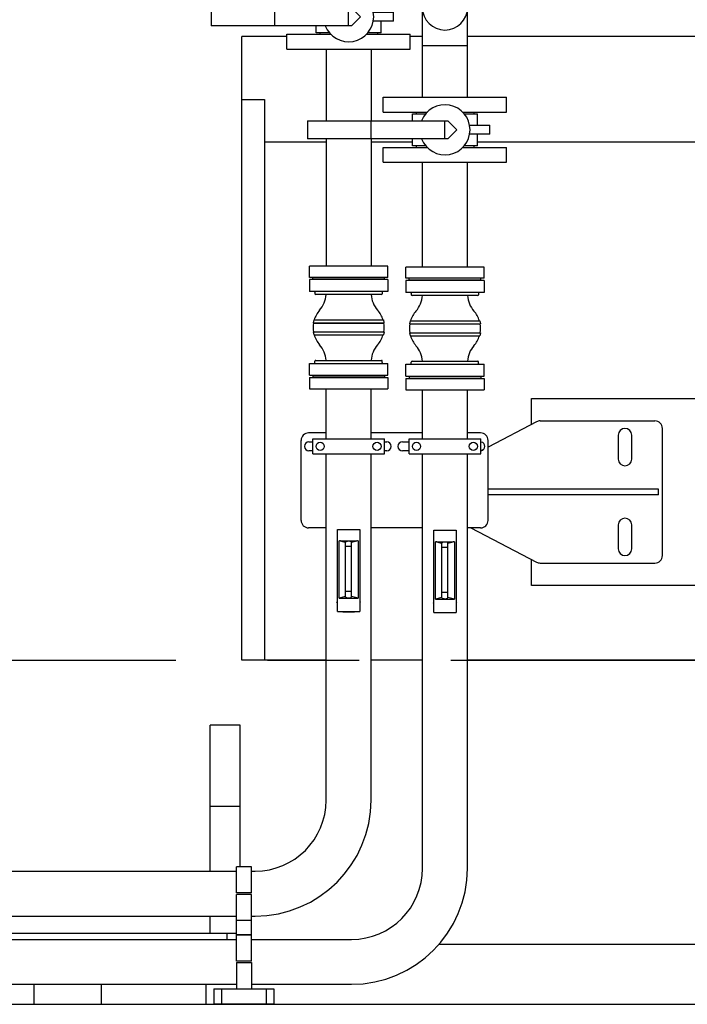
# Model space of a CAD drawing. Header units: millimetres. Extents: x 0 to 1189, y 0 to 841.
# Tile 128 of 175: x 617 to 652, y 672 to 724. Entities that reach past the tile are written whole.
import ezdxf

# ---------------------------------------------------------------- set-up
doc = ezdxf.new("R2010")
doc.units = ezdxf.units.MM
doc.header["$LTSCALE"] = 65.395
doc.linetypes.add('CENTER', pattern=[0.6, 0.375, -0.075, 0.075, -0.075])
for name, color, linetype in [('25007_153200_271333_ABL21', 7, 'CONTINUOUS'), ('25007_153200_65_ABL364', 7, 'CONTINUOUS'), ('25007_153200_65_T1_PBL389', 7, 'CONTINUOUS'), ('25007_153200_67_ABL366', 7, 'CONTINUOUS'), ('25007_153200_67_T1_PBL388', 7, 'CONTINUOUS'), ('25007_153202_22_ABL285', 7, 'CONTINUOUS'), ('25007_153202_22_T1_PBL297', 7, 'CONTINUOUS'), ('25007_153202_23_ABL311', 7, 'CONTINUOUS'), ('25007_153202_23_T1_PBL319', 7, 'CONTINUOUS'), ('25007_153202_25_ABL372', 7, 'CONTINUOUS'), ('25007_153202_25_T1_PBL390', 7, 'CONTINUOUS'), ('25007_153202_25_T4_PBL391', 7, 'CONTINUOUS'), ('25007_153700_33_ABL343', 7, 'CONTINUOUS'), ('25007_153700_33_T1_PBL344', 7, 'CONTINUOUS'), ('25007_153700_33_T2_PBL345', 7, 'CONTINUOUS'), ('25007_153700_33_T3_PBL346', 7, 'CONTINUOUS'), ('25007_153701_26_PBL305', 7, 'CONTINUOUS'), ('25007_153701_38_PBL274', 7, 'CONTINUOUS'), ('25067_000000_IMO-2_SKL_PBL234', 7, 'CONTINUOUS'), ('6M25C_GENSET_GENERATOR_ABL277', 7, 'CONTINUOUS'), ('6M25C_GENSET_GENERATOR_T1_PBL278', 7, 'CONTINUOUS'), ('6M25C_GENSET_KPL_GRUNDRAHMEN_ABL95', 7, 'CONTINUOUS'), ('6M25C_GENSET_KPL_GRUNDRAHMEN_T1_PBL96', 7, 'CONTINUOUS'), ('ARI_ZESA_DN50_PN16_EPDM_ABL369', 7, 'CONTINUOUS'), ('ARI_ZESA_DN50_PN16_EPDM_ABL376', 7, 'CONTINUOUS'), ('ARI_ZESA_DN50_PN16_T1_EPDM_PBL370', 7, 'CONTINUOUS'), ('ARI_ZESA_DN50_PN16_T1_EPDM_PBL377', 7, 'CONTINUOUS'), ('ARI_ZESA_DN50_PN16_T2_EPDM_PBL371', 7, 'CONTINUOUS'), ('ARI_ZESA_DN50_PN16_T2_EPDM_PBL378', 7, 'CONTINUOUS'), ('BOGEN-S-2D-90-60_3X2_9_PBL375', 7, 'CONTINUOUS'), ('BOGEN-S-2D-90-60_3X2_9_PBL381', 7, 'CONTINUOUS'), ('BOGEN-S-2D-90-60_3X2_9_PBL382', 7, 'CONTINUOUS'), ('DIN16182-BG100X63_PBL271', 7, 'CONTINUOUS'), ('DIN16182-BG100X63_PBL272', 7, 'CONTINUOUS'), ('EN1092-1-01A-DN50-PN16-61_5_PBL2359', 7, 'CONTINUOUS'), ('EN1092-1-01A-DN50-PN16-61_5_PBL368', 7, 'CONTINUOUS'), ('EN1092-1-01A-DN50-PN16-61_5_PBL373', 7, 'CONTINUOUS'), ('EN1092-1-01A-DN50-PN16-61_5_PBL374', 7, 'CONTINUOUS'), ('HKS_KOMP_DN50_PN16_ABL331', 7, 'CONTINUOUS'), ('HKS_KOMP_DN50_PN16_ABL333', 7, 'CONTINUOUS'), ('HKS_KOMP_DN50_PN16_P01_PBL355', 7, 'CONTINUOUS'), ('HKS_KOMP_DN50_PN16_P01_PBL357', 7, 'CONTINUOUS'), ('HKS_KOMP_DN50_PN16_P01_PBL359', 7, 'CONTINUOUS'), ('HKS_KOMP_DN50_PN16_P01_PBL360', 7, 'CONTINUOUS'), ('HKS_KOMP_DN50_PN16_P02_PBL332', 7, 'CONTINUOUS'), ('HKS_KOMP_DN50_PN16_P02_PBL334', 7, 'CONTINUOUS'), ('HKS_KOMP_DN50_PN16_P04_PBL354', 7, 'CONTINUOUS'), ('HKS_KOMP_DN50_PN16_P04_PBL356', 7, 'CONTINUOUS'), ('HKS_KOMP_DN50_PN16_P04_PBL362', 7, 'CONTINUOUS'), ('HKS_KOMP_DN50_PN16_P04_PBL363', 7, 'CONTINUOUS'), ('N4011-C1-105X61_PBL352', 7, 'CONTINUOUS'), ('N4011-C1-105X61_PBL353', 7, 'CONTINUOUS'), ('N4011-C1-105X61_PBL365', 7, 'CONTINUOUS'), ('N4011-C1-105X61_PBL367', 7, 'CONTINUOUS'), ('N4011-C1-90X61_PBL286', 7, 'CONTINUOUS'), ('N4011-C1-90X61_PBL312', 7, 'CONTINUOUS'), ('new_view_1_VBL0', 7, 'CONTINUOUS'), ('RKD3000-60_PBL299', 7, 'CONTINUOUS'), ('RKD3000-60_PBL300', 7, 'CONTINUOUS'), ('RKD3000-60_PBL313', 7, 'CONTINUOUS'), ('RKD3000-60_PBL320', 7, 'CONTINUOUS'), ('RKD3000-60_PBL350', 7, 'CONTINUOUS'), ('RKD3000-60_PBL351', 7, 'CONTINUOUS')]:
    doc.layers.add(name, color=color, linetype=linetype)

# ---------------------------------------------------------------- blocks, each defined once
blk = doc.blocks.new('DIN16182-BG100X63_PBL271', base_point=(639.273, 694.742))
at = {"layer": 'DIN16182-BG100X63_PBL271', "color": 7, "linetype": 'Continuous'}
for p, q in [((638.673, 696.952), (639.873, 696.952)), ((638.673, 692.552), (638.673, 696.952)), ((639.873, 696.952), (639.873, 692.552)), ((639.113, 696.252), (638.76, 696.332)), ((638.76, 693.277), (638.76, 696.332)), ((638.833, 696.336), (639.713, 696.336)), ((639.113, 693.336), (639.113, 696.272)), ((639.787, 696.332), (639.433, 696.252)), ((639.433, 693.336), (639.433, 696.272)), ((639.787, 696.332), (639.787, 693.277)), ((638.65, 693.072), (638.673, 693.113)), ((638.673, 693.031), (638.65, 693.072)), ((639.113, 693.356), (638.76, 693.277)), ((638.833, 693.272), (639.713, 693.272)), ((639.787, 693.277), (639.433, 693.356)), ((639.873, 693.113), (639.897, 693.072)), ((639.897, 693.072), (639.873, 693.031)), ((638.673, 692.552), (639.873, 692.552)), ((638.961, 692.532), (638.95, 692.552)), ((639.585, 692.532), (638.961, 692.532)), ((639.596, 692.552), (639.585, 692.532))]:
    blk.add_line(p, q, dxfattribs=at)
at = {"layer": 'DIN16182-BG100X63_PBL271', "color": 2, "linetype": 'Continuous'}
for p, q in [((639.433, 696.032), (639.113, 696.032)), ((639.433, 693.632), (639.113, 693.632))]:
    blk.add_line(p, q, dxfattribs=at)
at = {"layer": 'DIN16182-BG100X63_PBL271', "color": 7, "linetype": 'Continuous'}
for centre, start_param, end_param in [((638.833, 696.294), 1.570796, 2.048639), ((639.273, 696.272), 0, 3.141593), ((639.713, 696.294), 1.092954, 1.570796), ((638.833, 693.315), -2.048639, -1.570796), ((639.273, 693.336), 3.141593, 6.283185), ((639.713, 693.315), -1.570796, -1.092954)]:
    blk.add_ellipse(centre, major_axis=(0.16, 0), ratio=0.267949, start_param=start_param, end_param=end_param, dxfattribs=at)
blk = doc.blocks.new('DIN16182-BG100X63_PBL272', base_point=(634.12, 694.79))
at = {"layer": 'DIN16182-BG100X63_PBL272', "color": 7, "linetype": 'Continuous'}
for p, q in [((633.52, 697), (634.72, 697)), ((633.52, 692.6), (633.52, 697)), ((634.72, 697), (634.72, 692.6)), ((633.96, 696.3), (633.606, 696.38)), ((633.606, 693.325), (633.606, 696.38)), ((633.68, 696.384), (634.56, 696.384)), ((633.96, 693.384), (633.96, 696.32)), ((634.634, 696.38), (634.28, 696.3)), ((634.28, 693.384), (634.28, 696.32)), ((634.634, 696.38), (634.634, 693.325)), ((633.496, 693.12), (633.52, 693.161)), ((633.52, 693.079), (633.496, 693.12)), ((633.96, 693.404), (633.606, 693.325)), ((633.68, 693.32), (634.56, 693.32)), ((634.634, 693.325), (634.28, 693.404)), ((634.72, 693.161), (634.744, 693.12)), ((634.744, 693.12), (634.72, 693.079)), ((633.52, 692.6), (634.72, 692.6)), ((633.808, 692.58), (633.797, 692.6)), ((634.432, 692.58), (633.808, 692.58)), ((634.443, 692.6), (634.432, 692.58))]:
    blk.add_line(p, q, dxfattribs=at)
at = {"layer": 'DIN16182-BG100X63_PBL272', "color": 2, "linetype": 'Continuous'}
for p, q in [((634.28, 696.08), (633.96, 696.08)), ((634.28, 693.68), (633.96, 693.68))]:
    blk.add_line(p, q, dxfattribs=at)
at = {"layer": 'DIN16182-BG100X63_PBL272', "color": 7, "linetype": 'Continuous'}
for centre, start_param, end_param in [((633.68, 696.341), 1.570796, 2.048639), ((634.12, 696.32), 0, 3.141593), ((634.56, 696.341), 1.092954, 1.570796), ((633.68, 693.363), -2.048639, -1.570796), ((634.12, 693.384), 3.141593, 6.283185), ((634.56, 693.363), -1.570796, -1.092954)]:
    blk.add_ellipse(centre, major_axis=(0.16, 0), ratio=0.267949, start_param=start_param, end_param=end_param, dxfattribs=at)
blk = doc.blocks.new('25007_153701_38_PBL274', base_point=(628.519, 672.032))
at = {"layer": '25007_153701_38_PBL274', "color": 7, "linetype": 'Continuous'}
for p, q in [((626.919, 672.432), (630.119, 672.432)), ((626.919, 672.432), (626.919, 671.632)), ((627.319, 672.432), (627.319, 671.632)), ((629.719, 672.432), (629.719, 671.632)), ((630.119, 672.432), (630.119, 671.632)), ((626.919, 671.632), (630.119, 671.632))]:
    blk.add_line(p, q, dxfattribs=at)
blk = doc.blocks.new('N4011-C1-90X61_PBL286', base_point=(604.013, 673.872))
at = {"layer": 'N4011-C1-90X61_PBL286', "color": 7, "linetype": 'Continuous'}
for p, q in [((603.713, 675.672), (604.313, 675.672)), ((603.713, 672.072), (603.713, 675.672)), ((604.313, 672.072), (604.313, 675.672)), ((603.713, 672.072), (604.313, 672.072))]:
    blk.add_line(p, q, dxfattribs=at)
blk = doc.blocks.new('25007_153202_22_T1_PBL297', base_point=(622.393, 688.572))
at = {"layer": '25007_153202_22_T1_PBL297', "color": 7, "linetype": 'Continuous'}
for p, q in [((638.073, 701.84), (638.073, 704.472)), ((640.473, 701.84), (640.473, 704.472)), ((638.073, 678.872), (638.073, 701.04)), ((640.473, 678.872), (640.473, 701.04)), ((604.313, 675.072), (628.119, 675.072)), ((628.919, 675.072), (634.273, 675.072)), ((604.313, 672.672), (628.119, 672.672)), ((628.919, 672.672), (634.273, 672.672))]:
    blk.add_line(p, q, dxfattribs=at)
for radius in [6.2, 3.8]:
    blk.add_arc((634.273, 678.872), radius, 270, 360, dxfattribs=at)
blk = doc.blocks.new('N4011-C1-105X61_PBL352', base_point=(639.273, 704.772))
at = {"layer": 'N4011-C1-105X61_PBL352', "color": 7, "linetype": 'Continuous'}
for p, q in [((637.173, 705.072), (641.373, 705.072)), ((637.173, 705.072), (637.173, 704.472)), ((641.373, 705.072), (641.373, 704.472)), ((637.173, 704.472), (641.373, 704.472))]:
    blk.add_line(p, q, dxfattribs=at)
blk = doc.blocks.new('25007_153202_22_ABL285', base_point=(622.543, 688.572))
at = {"layer": '25007_153202_22_T1_PBL297'}
blk.add_blockref('25007_153202_22_T1_PBL297', (622.393, 688.572), dxfattribs=at)
at = {"layer": 'N4011-C1-105X61_PBL352'}
blk.add_blockref('N4011-C1-105X61_PBL352', (639.273, 704.772), dxfattribs=at)
at = {"layer": 'N4011-C1-90X61_PBL286'}
blk.add_blockref('N4011-C1-90X61_PBL286', (604.013, 673.872), dxfattribs=at)
blk = doc.blocks.new('RKD3000-60_PBL299', base_point=(628.519, 673.132))
at = {"layer": 'RKD3000-60_PBL299', "color": 7, "linetype": 'Continuous'}
for p, q in [((628.119, 673.832), (628.919, 673.832)), ((628.119, 673.832), (628.119, 672.432)), ((628.919, 673.832), (628.919, 672.432))]:
    blk.add_line(p, q, dxfattribs=at)
blk = doc.blocks.new('RKD3000-60_PBL300', base_point=(628.519, 674.612))
at = {"layer": 'RKD3000-60_PBL300', "color": 7, "linetype": 'Continuous'}
for p, q in [((628.919, 675.312), (628.119, 675.312)), ((628.119, 673.912), (628.119, 675.312)), ((628.919, 673.912), (628.919, 675.312)), ((628.919, 673.912), (628.119, 673.912))]:
    blk.add_line(p, q, dxfattribs=at)
blk = doc.blocks.new('25007_153701_26_PBL305', base_point=(628.519, 675.696))
at = {"layer": '25007_153701_26_PBL305', "color": 7, "linetype": 'Continuous'}
for p, q in [((628.119, 675.312), (628.119, 676.08)), ((628.919, 675.312), (628.919, 676.08)), ((628.119, 675.312), (628.919, 675.312))]:
    blk.add_line(p, q, dxfattribs=at)
blk = doc.blocks.new('N4011-C1-90X61_PBL312', base_point=(600.02, 677.52))
at = {"layer": 'N4011-C1-90X61_PBL312', "color": 7, "linetype": 'Continuous'}
for p, q in [((599.72, 679.32), (600.32, 679.32)), ((599.72, 675.72), (599.72, 679.32)), ((600.32, 675.72), (600.32, 679.32)), ((599.72, 675.72), (600.32, 675.72))]:
    blk.add_line(p, q, dxfattribs=at)
blk = doc.blocks.new('25007_153202_23_T1_PBL319', base_point=(617.82, 690.42))
at = {"layer": '25007_153202_23_T1_PBL319', "color": 7, "linetype": 'Continuous'}
for p, q in [((632.92, 701.84), (632.92, 704.52)), ((635.32, 701.84), (635.32, 704.52)), ((632.92, 682.52), (632.92, 701.04)), ((635.32, 682.52), (635.32, 701.04)), ((600.32, 678.72), (628.119, 678.72)), ((628.919, 678.72), (629.12, 678.72)), ((600.32, 676.32), (628.119, 676.32)), ((628.919, 676.32), (629.12, 676.32))]:
    blk.add_line(p, q, dxfattribs=at)
for radius in [6.2, 3.8]:
    blk.add_arc((629.12, 682.52), radius, 270, 360, dxfattribs=at)
blk = doc.blocks.new('N4011-C1-105X61_PBL353', base_point=(634.12, 704.82))
at = {"layer": 'N4011-C1-105X61_PBL353', "color": 7, "linetype": 'Continuous'}
for p, q in [((632.02, 705.12), (636.22, 705.12)), ((632.02, 705.12), (632.02, 704.52)), ((636.22, 705.12), (636.22, 704.52)), ((632.02, 704.52), (636.22, 704.52))]:
    blk.add_line(p, q, dxfattribs=at)
blk = doc.blocks.new('25007_153202_23_ABL311', base_point=(617.97, 690.42))
at = {"layer": '25007_153202_23_T1_PBL319'}
blk.add_blockref('25007_153202_23_T1_PBL319', (617.82, 690.42), dxfattribs=at)
at = {"layer": 'N4011-C1-105X61_PBL353'}
blk.add_blockref('N4011-C1-105X61_PBL353', (634.12, 704.82), dxfattribs=at)
at = {"layer": 'N4011-C1-90X61_PBL312'}
blk.add_blockref('N4011-C1-90X61_PBL312', (600.02, 677.52), dxfattribs=at)
blk = doc.blocks.new('RKD3000-60_PBL313', base_point=(628.519, 676.78))
at = {"layer": 'RKD3000-60_PBL313', "color": 7, "linetype": 'Continuous'}
for p, q in [((628.919, 677.48), (628.119, 677.48)), ((628.119, 676.08), (628.119, 677.48)), ((628.919, 676.08), (628.919, 677.48)), ((628.919, 676.08), (628.119, 676.08))]:
    blk.add_line(p, q, dxfattribs=at)
blk = doc.blocks.new('RKD3000-60_PBL320', base_point=(628.519, 678.26))
at = {"layer": 'RKD3000-60_PBL320', "color": 7, "linetype": 'Continuous'}
for p, q in [((628.919, 678.96), (628.119, 678.96)), ((628.119, 677.56), (628.119, 678.96)), ((628.919, 677.56), (628.919, 678.96)), ((628.919, 677.56), (628.119, 677.56))]:
    blk.add_line(p, q, dxfattribs=at)
blk = doc.blocks.new('HKS_KOMP_DN50_PN16_P02_PBL332', base_point=(639.273, 707.752))
at = {"layer": 'HKS_KOMP_DN50_PN16_P02_PBL332', "color": 7, "linetype": 'Continuous'}
for p, q in [((637.473, 710.352), (637.473, 710.312)), ((641.073, 710.352), (641.073, 710.312)), ((637.415, 708.152), (637.381, 707.992)), ((637.381, 707.992), (641.165, 707.992)), ((637.381, 707.992), (637.393, 707.99)), ((637.393, 707.99), (641.153, 707.99)), ((637.415, 708.152), (641.131, 708.152)), ((641.131, 708.152), (641.165, 707.992)), ((641.165, 707.992), (641.153, 707.99)), ((637.393, 707.515), (637.377, 707.512)), ((637.377, 707.512), (641.169, 707.512)), ((637.377, 707.512), (637.416, 707.352)), ((637.393, 707.515), (641.153, 707.515)), ((637.416, 707.352), (641.13, 707.352)), ((641.169, 707.512), (641.13, 707.352)), ((641.153, 707.515), (641.169, 707.512)), ((637.473, 705.192), (637.473, 705.152)), ((641.073, 705.192), (641.073, 705.152))]:
    blk.add_line(p, q, dxfattribs=at)
for centre, start, end in [((636.673, 709.604), 318.5904, 356.1506), ((641.873, 709.604), 183.8494, 221.4096), ((638.773, 707.752), 138.5904, 163.3985), ((639.773, 707.752), 16.6015, 41.4096), ((638.773, 707.752), 170.216, 189.7571), ((639.773, 707.752), 350.2429, 9.784), ((638.773, 707.752), 196.6015, 221.4096), ((639.773, 707.752), 318.5904, 343.3985), ((636.673, 705.9), 3.8494, 41.4096), ((641.873, 705.9), 138.5904, 176.1506)]:
    blk.add_arc(centre, 1.4, start, end, dxfattribs=at)
blk = doc.blocks.new('HKS_KOMP_DN50_PN16_P04_PBL354', base_point=(639.273, 705.112))
at = {"layer": 'HKS_KOMP_DN50_PN16_P04_PBL354', "color": 7, "linetype": 'Continuous'}
for p, q in [((641.193, 705.152), (637.353, 705.152)), ((637.353, 705.152), (637.353, 705.072)), ((641.193, 705.152), (641.193, 705.072))]:
    blk.add_line(p, q, dxfattribs=at)
blk = doc.blocks.new('HKS_KOMP_DN50_PN16_P01_PBL355', base_point=(639.273, 705.592))
at = {"layer": 'HKS_KOMP_DN50_PN16_P01_PBL355', "color": 7, "linetype": 'Continuous'}
for p, q in [((637.173, 705.832), (641.373, 705.832)), ((637.173, 705.192), (637.173, 705.832)), ((637.473, 705.872), (637.473, 705.952)), ((637.513, 705.992), (641.033, 705.992)), ((641.073, 705.872), (641.073, 705.952)), ((641.373, 705.192), (641.373, 705.832)), ((637.173, 705.192), (641.373, 705.192))]:
    blk.add_line(p, q, dxfattribs=at)
for centre, start, end in [((637.433, 705.872), 276.1197, 360), ((637.513, 705.952), 90, 180), ((641.033, 705.952), 0, 90), ((641.113, 705.872), 180, 263.8803)]:
    blk.add_arc(centre, 0.04, start, end, dxfattribs=at)
blk = doc.blocks.new('HKS_KOMP_DN50_PN16_P01_PBL359', base_point=(639.273, 709.912))
at = {"layer": 'HKS_KOMP_DN50_PN16_P01_PBL359', "color": 7, "linetype": 'Continuous'}
for p, q in [((641.373, 710.312), (637.173, 710.312)), ((637.173, 710.312), (637.173, 709.672)), ((641.373, 710.312), (641.373, 709.672)), ((641.373, 709.672), (637.173, 709.672)), ((637.473, 709.632), (637.473, 709.552)), ((641.033, 709.512), (637.513, 709.512)), ((641.073, 709.632), (641.073, 709.552))]:
    blk.add_line(p, q, dxfattribs=at)
for centre, start, end in [((637.433, 709.632), 0, 83.8803), ((637.513, 709.552), 180, 270), ((641.033, 709.552), 270, 360), ((641.113, 709.632), 96.1197, 180)]:
    blk.add_arc(centre, 0.04, start, end, dxfattribs=at)
blk = doc.blocks.new('HKS_KOMP_DN50_PN16_P04_PBL362', base_point=(639.273, 710.392))
at = {"layer": 'HKS_KOMP_DN50_PN16_P04_PBL362', "color": 7, "linetype": 'Continuous'}
for p, q in [((637.353, 710.352), (637.353, 710.432)), ((641.193, 710.352), (641.193, 710.432)), ((637.353, 710.352), (641.193, 710.352))]:
    blk.add_line(p, q, dxfattribs=at)
blk = doc.blocks.new('HKS_KOMP_DN50_PN16_ABL331', base_point=(639.273, 707.752))
at = {"layer": 'HKS_KOMP_DN50_PN16_P01_PBL355'}
blk.add_blockref('HKS_KOMP_DN50_PN16_P01_PBL355', (639.273, 705.592), dxfattribs=at)
at = {"layer": 'HKS_KOMP_DN50_PN16_P01_PBL359'}
blk.add_blockref('HKS_KOMP_DN50_PN16_P01_PBL359', (639.273, 709.912), dxfattribs=at)
at = {"layer": 'HKS_KOMP_DN50_PN16_P02_PBL332'}
blk.add_blockref('HKS_KOMP_DN50_PN16_P02_PBL332', (639.273, 707.752), dxfattribs=at)
at = {"layer": 'HKS_KOMP_DN50_PN16_P04_PBL354'}
blk.add_blockref('HKS_KOMP_DN50_PN16_P04_PBL354', (639.273, 705.112), dxfattribs=at)
at = {"layer": 'HKS_KOMP_DN50_PN16_P04_PBL362'}
blk.add_blockref('HKS_KOMP_DN50_PN16_P04_PBL362', (639.273, 710.392), dxfattribs=at)
blk = doc.blocks.new('HKS_KOMP_DN50_PN16_P02_PBL334', base_point=(634.12, 707.8))
at = {"layer": 'HKS_KOMP_DN50_PN16_P02_PBL334', "color": 7, "linetype": 'Continuous'}
for p, q in [((632.32, 710.4), (632.32, 710.36)), ((635.92, 710.4), (635.92, 710.36)), ((632.262, 708.2), (632.228, 708.04)), ((632.228, 708.04), (636.012, 708.04)), ((632.228, 708.04), (632.24, 708.038)), ((632.24, 708.038), (636, 708.038)), ((632.262, 708.2), (635.978, 708.2)), ((635.978, 708.2), (636.012, 708.04)), ((636.012, 708.04), (636, 708.038)), ((632.24, 707.563), (632.224, 707.56)), ((632.224, 707.56), (636.016, 707.56)), ((632.224, 707.56), (632.263, 707.4)), ((632.24, 707.563), (636, 707.563)), ((632.263, 707.4), (635.977, 707.4)), ((636.016, 707.56), (635.977, 707.4)), ((636, 707.563), (636.016, 707.56)), ((632.32, 705.24), (632.32, 705.2)), ((635.92, 705.24), (635.92, 705.2))]:
    blk.add_line(p, q, dxfattribs=at)
for centre, start, end in [((631.52, 709.652), 318.5904, 356.1506), ((636.72, 709.652), 183.8494, 221.4096), ((633.62, 707.8), 138.5904, 163.3985), ((634.62, 707.8), 16.6015, 41.4096), ((633.62, 707.8), 170.216, 189.7571), ((634.62, 707.8), 350.2429, 9.784), ((633.62, 707.8), 196.6015, 221.4096), ((634.62, 707.8), 318.5904, 343.3985), ((631.52, 705.948), 3.8494, 41.4096), ((636.72, 705.948), 138.5904, 176.1506)]:
    blk.add_arc(centre, 1.4, start, end, dxfattribs=at)
blk = doc.blocks.new('HKS_KOMP_DN50_PN16_P04_PBL356', base_point=(634.12, 705.16))
at = {"layer": 'HKS_KOMP_DN50_PN16_P04_PBL356', "color": 7, "linetype": 'Continuous'}
for p, q in [((636.04, 705.2), (632.2, 705.2)), ((632.2, 705.2), (632.2, 705.12)), ((636.04, 705.2), (636.04, 705.12))]:
    blk.add_line(p, q, dxfattribs=at)
blk = doc.blocks.new('HKS_KOMP_DN50_PN16_P01_PBL357', base_point=(634.12, 705.64))
at = {"layer": 'HKS_KOMP_DN50_PN16_P01_PBL357', "color": 7, "linetype": 'Continuous'}
for p, q in [((632.02, 705.88), (636.22, 705.88)), ((632.02, 705.24), (632.02, 705.88)), ((632.32, 705.92), (632.32, 706)), ((632.36, 706.04), (635.88, 706.04)), ((635.92, 705.92), (635.92, 706)), ((636.22, 705.24), (636.22, 705.88)), ((632.02, 705.24), (636.22, 705.24))]:
    blk.add_line(p, q, dxfattribs=at)
for centre, start, end in [((632.28, 705.92), 276.1197, 360), ((632.36, 706), 90, 180), ((635.88, 706), 0, 90), ((635.96, 705.92), 180, 263.8803)]:
    blk.add_arc(centre, 0.04, start, end, dxfattribs=at)
blk = doc.blocks.new('HKS_KOMP_DN50_PN16_P01_PBL360', base_point=(634.12, 709.96))
at = {"layer": 'HKS_KOMP_DN50_PN16_P01_PBL360', "color": 7, "linetype": 'Continuous'}
for p, q in [((636.22, 710.36), (632.02, 710.36)), ((632.02, 710.36), (632.02, 709.72)), ((636.22, 710.36), (636.22, 709.72)), ((636.22, 709.72), (632.02, 709.72)), ((632.32, 709.68), (632.32, 709.6)), ((635.88, 709.56), (632.36, 709.56)), ((635.92, 709.68), (635.92, 709.6))]:
    blk.add_line(p, q, dxfattribs=at)
for centre, start, end in [((632.28, 709.68), 0, 83.8803), ((632.36, 709.6), 180, 270), ((635.88, 709.6), 270, 360), ((635.96, 709.68), 96.1197, 180)]:
    blk.add_arc(centre, 0.04, start, end, dxfattribs=at)
blk = doc.blocks.new('HKS_KOMP_DN50_PN16_P04_PBL363', base_point=(634.12, 710.44))
at = {"layer": 'HKS_KOMP_DN50_PN16_P04_PBL363', "color": 7, "linetype": 'Continuous'}
for p, q in [((632.2, 710.4), (632.2, 710.48)), ((632.2, 710.4), (636.04, 710.4)), ((636.04, 710.4), (636.04, 710.48))]:
    blk.add_line(p, q, dxfattribs=at)
blk = doc.blocks.new('HKS_KOMP_DN50_PN16_ABL333', base_point=(634.12, 707.8))
at = {"layer": 'HKS_KOMP_DN50_PN16_P01_PBL357'}
blk.add_blockref('HKS_KOMP_DN50_PN16_P01_PBL357', (634.12, 705.64), dxfattribs=at)
at = {"layer": 'HKS_KOMP_DN50_PN16_P01_PBL360'}
blk.add_blockref('HKS_KOMP_DN50_PN16_P01_PBL360', (634.12, 709.96), dxfattribs=at)
at = {"layer": 'HKS_KOMP_DN50_PN16_P02_PBL334'}
blk.add_blockref('HKS_KOMP_DN50_PN16_P02_PBL334', (634.12, 707.8), dxfattribs=at)
at = {"layer": 'HKS_KOMP_DN50_PN16_P04_PBL356'}
blk.add_blockref('HKS_KOMP_DN50_PN16_P04_PBL356', (634.12, 705.16), dxfattribs=at)
at = {"layer": 'HKS_KOMP_DN50_PN16_P04_PBL363'}
blk.add_blockref('HKS_KOMP_DN50_PN16_P04_PBL363', (634.12, 710.44), dxfattribs=at)
blk = doc.blocks.new('25007_153700_33_T1_PBL344', base_point=(645.774, 699))
at = {"layer": '25007_153700_33_T1_PBL344', "color": 7, "linetype": 'Continuous'}
for p, q in [((644.177, 702.755), (641.58, 701.405)), ((644.361, 702.8), (650.5, 702.8)), ((648.54, 702.04), (648.54, 700.76)), ((649.26, 700.76), (649.26, 702.04)), ((650.9, 695.6), (650.9, 702.4)), ((641.337, 701.278), (641.193, 701.203)), ((648.54, 697.24), (648.54, 695.96)), ((649.26, 695.96), (649.26, 697.24)), ((640.648, 697.08), (644.177, 695.245)), ((644.361, 695.2), (650.5, 695.2))]:
    blk.add_line(p, q, dxfattribs=at)
for centre, radius, start, end in [((644.361, 702.4), 0.4, 90, 117.4744), ((650.5, 702.4), 0.4, 0, 90), ((648.9, 702.04), 0.36, 0, 180), ((648.9, 700.76), 0.36, 180, 360), ((648.9, 697.24), 0.36, 0, 180), ((648.9, 695.96), 0.36, 180, 360), ((644.361, 695.6), 0.4, 242.5256, 270), ((650.5, 695.6), 0.4, 270, 360)]:
    blk.add_arc(centre, radius, start, end, dxfattribs=at)
blk = doc.blocks.new('25007_153700_33_T2_PBL345', base_point=(636.58, 699.62))
at = {"layer": '25007_153700_33_T2_PBL345', "color": 7, "linetype": 'Continuous'}
for p, q in [((632.92, 702.16), (631.98, 702.16)), ((638.073, 702.16), (635.32, 702.16)), ((641.18, 702.16), (640.473, 702.16)), ((631.58, 697.48), (631.58, 701.76)), ((632, 701.68), (632.2, 701.68)), ((636.04, 701.68), (636.16, 701.68)), ((637, 701.68), (637.353, 701.68)), ((641.58, 697.48), (641.58, 701.76)), ((632.2, 701.2), (632, 701.2)), ((636.16, 701.2), (636.04, 701.2)), ((637.353, 701.2), (637, 701.2)), ((632.92, 697.08), (631.98, 697.08)), ((638.073, 697.08), (635.32, 697.08)), ((641.18, 697.08), (640.473, 697.08))]:
    blk.add_line(p, q, dxfattribs=at)
for centre, radius, start, end in [((631.98, 701.76), 0.4, 90, 180), ((641.18, 701.76), 0.4, 0, 90), ((632, 701.44), 0.24, 90, 270), ((636.16, 701.44), 0.24, 270, 90), ((637, 701.44), 0.24, 90, 270), ((641.16, 701.44), 0.24, 283.7186, 76.2814), ((631.98, 697.48), 0.4, 180, 270), ((641.18, 697.48), 0.4, 270, 360)]:
    blk.add_arc(centre, radius, start, end, dxfattribs=at)
blk = doc.blocks.new('25007_153700_33_T3_PBL346', base_point=(646.14, 699))
at = {"layer": '25007_153700_33_T3_PBL346', "color": 7, "linetype": 'Continuous'}
for p, q in [((650.7, 699.16), (641.58, 699.16)), ((650.7, 698.84), (641.58, 698.84)), ((650.7, 698.84), (650.7, 699.16))]:
    blk.add_line(p, q, dxfattribs=at)
blk = doc.blocks.new('25007_153700_33_ABL343', base_point=(641.24, 699))
at = {"layer": '25007_153700_33_T1_PBL344'}
blk.add_blockref('25007_153700_33_T1_PBL344', (645.774, 699), dxfattribs=at)
at = {"layer": '25007_153700_33_T2_PBL345'}
blk.add_blockref('25007_153700_33_T2_PBL345', (636.58, 699.62), dxfattribs=at)
at = {"layer": '25007_153700_33_T3_PBL346'}
blk.add_blockref('25007_153700_33_T3_PBL346', (646.14, 699), dxfattribs=at)
blk = doc.blocks.new('RKD3000-60_PBL350', base_point=(634.12, 701.44))
at = {"layer": 'RKD3000-60_PBL350', "color": 7, "linetype": 'Continuous'}
for p, q in [((632.2, 701.84), (636.04, 701.84)), ((632.2, 701.04), (632.2, 701.84)), ((636.04, 701.04), (636.04, 701.84)), ((632.2, 701.04), (636.04, 701.04))]:
    blk.add_line(p, q, dxfattribs=at)
for centre in [(632.6, 701.44), (635.64, 701.44)]:
    blk.add_circle(centre, 0.22, dxfattribs=at)
blk = doc.blocks.new('RKD3000-60_PBL351', base_point=(639.273, 701.44))
at = {"layer": 'RKD3000-60_PBL351', "color": 7, "linetype": 'Continuous'}
for p, q in [((637.353, 701.84), (641.193, 701.84)), ((637.353, 701.04), (637.353, 701.84)), ((641.193, 701.04), (641.193, 701.84)), ((637.353, 701.04), (641.193, 701.04))]:
    blk.add_line(p, q, dxfattribs=at)
for centre in [(637.753, 701.44), (640.793, 701.44)]:
    blk.add_circle(centre, 0.22, dxfattribs=at)
blk = doc.blocks.new('N4011-C1-105X61_PBL365', base_point=(639.273, 710.732))
at = {"layer": 'N4011-C1-105X61_PBL365', "color": 7, "linetype": 'Continuous'}
for p, q in [((641.373, 711.032), (637.173, 711.032)), ((637.173, 710.432), (637.173, 711.032)), ((641.373, 710.432), (641.373, 711.032)), ((641.373, 710.432), (637.173, 710.432))]:
    blk.add_line(p, q, dxfattribs=at)
blk = doc.blocks.new('EN1092-1-01A-DN50-PN16-61_5_PBL368', base_point=(639.273, 717.032))
at = {"layer": 'EN1092-1-01A-DN50-PN16-61_5_PBL368', "color": 7, "linetype": 'Continuous'}
for p, q in [((635.973, 717.432), (638.34, 717.432)), ((635.973, 716.632), (635.973, 717.432)), ((640.206, 717.432), (642.573, 717.432)), ((642.573, 716.632), (642.573, 717.432)), ((635.973, 716.632), (642.573, 716.632))]:
    blk.add_line(p, q, dxfattribs=at)
blk = doc.blocks.new('25007_153200_65_T1_PBL389', base_point=(639.273, 713.832))
at = {"layer": '25007_153200_65_T1_PBL389', "color": 7, "linetype": 'Continuous'}
for p, q in [((638.073, 711.032), (638.073, 716.632)), ((640.473, 711.032), (640.473, 716.632))]:
    blk.add_line(p, q, dxfattribs=at)
blk = doc.blocks.new('25007_153200_65_ABL364', base_point=(639.273, 713.932))
at = {"layer": '25007_153200_65_T1_PBL389'}
blk.add_blockref('25007_153200_65_T1_PBL389', (639.273, 713.832), dxfattribs=at)
at = {"layer": 'EN1092-1-01A-DN50-PN16-61_5_PBL368'}
blk.add_blockref('EN1092-1-01A-DN50-PN16-61_5_PBL368', (639.273, 717.032), dxfattribs=at)
at = {"layer": 'N4011-C1-105X61_PBL365'}
blk.add_blockref('N4011-C1-105X61_PBL365', (639.273, 710.732), dxfattribs=at)
blk = doc.blocks.new('N4011-C1-105X61_PBL367', base_point=(634.12, 710.78))
at = {"layer": 'N4011-C1-105X61_PBL367', "color": 7, "linetype": 'Continuous'}
for p, q in [((636.22, 711.08), (632.02, 711.08)), ((632.02, 710.48), (632.02, 711.08)), ((636.22, 710.48), (636.22, 711.08)), ((636.22, 710.48), (632.02, 710.48))]:
    blk.add_line(p, q, dxfattribs=at)
blk = doc.blocks.new('EN1092-1-01A-DN50-PN16-61_5_PBL374', base_point=(634.12, 723.08))
at = {"layer": 'EN1092-1-01A-DN50-PN16-61_5_PBL374', "color": 7, "linetype": 'Continuous'}
for p, q in [((630.82, 723.48), (633.187, 723.48)), ((630.82, 722.68), (630.82, 723.48)), ((635.053, 723.48), (637.42, 723.48)), ((637.42, 722.68), (637.42, 723.48)), ((630.82, 722.68), (637.42, 722.68))]:
    blk.add_line(p, q, dxfattribs=at)
blk = doc.blocks.new('25007_153200_67_T1_PBL388', base_point=(634.12, 716.88))
at = {"layer": '25007_153200_67_T1_PBL388', "color": 7, "linetype": 'Continuous'}
for p, q in [((632.92, 722.68), (632.92, 718.852)), ((635.32, 722.68), (635.32, 718.852)), ((632.92, 717.892), (632.92, 711.08)), ((635.32, 717.892), (635.32, 711.08))]:
    blk.add_line(p, q, dxfattribs=at)
blk = doc.blocks.new('25007_153200_67_ABL366', base_point=(634.12, 716.98))
at = {"layer": '25007_153200_67_T1_PBL388'}
blk.add_blockref('25007_153200_67_T1_PBL388', (634.12, 716.88), dxfattribs=at)
at = {"layer": 'EN1092-1-01A-DN50-PN16-61_5_PBL374'}
blk.add_blockref('EN1092-1-01A-DN50-PN16-61_5_PBL374', (634.12, 723.08), dxfattribs=at)
at = {"layer": 'N4011-C1-105X61_PBL367'}
blk.add_blockref('N4011-C1-105X61_PBL367', (634.12, 710.78), dxfattribs=at)
blk = doc.blocks.new('ARI_ZESA_DN50_PN16_T1_EPDM_PBL370', base_point=(639.607, 718.372))
at = {"layer": 'ARI_ZESA_DN50_PN16_T1_EPDM_PBL370', "color": 7, "linetype": 'Continuous'}
for p, q in [((637.533, 719.232), (638.246, 719.232)), ((637.533, 718.852), (637.533, 719.232)), ((637.733, 719.312), (637.733, 719.232)), ((640.3, 719.232), (641.013, 719.232)), ((640.813, 719.312), (640.813, 719.232)), ((641.013, 718.612), (641.013, 719.232)), ((640.588, 718.612), (641.681, 718.612)), ((641.681, 718.132), (641.681, 718.612)), ((637.533, 717.512), (637.533, 717.892)), ((641.681, 718.132), (640.588, 718.132)), ((641.013, 717.512), (641.013, 718.132)), ((638.246, 717.512), (637.533, 717.512)), ((637.733, 717.512), (637.733, 717.432)), ((641.013, 717.512), (640.3, 717.512)), ((640.813, 717.512), (640.813, 717.432))]:
    blk.add_line(p, q, dxfattribs=at)
blk.add_arc((639.273, 718.372), 1.34, 201.0765, 158.9235, dxfattribs=at)
blk = doc.blocks.new('ARI_ZESA_DN50_PN16_T2_EPDM_PBL371', base_point=(635.913, 718.372))
at = {"layer": 'ARI_ZESA_DN50_PN16_T2_EPDM_PBL371', "color": 7, "linetype": 'Continuous'}
for p, q in [((631.913, 718.852), (639.433, 718.852)), ((631.913, 718.852), (631.913, 717.892)), ((635.313, 718.852), (635.313, 717.892)), ((639.273, 717.892), (639.273, 718.852)), ((639.913, 718.372), (639.433, 718.852)), ((639.433, 717.892), (639.913, 718.372)), ((639.433, 717.892), (631.913, 717.892))]:
    blk.add_line(p, q, dxfattribs=at)
blk = doc.blocks.new('ARI_ZESA_DN50_PN16_EPDM_ABL369', base_point=(636.797, 718.372))
at = {"layer": 'ARI_ZESA_DN50_PN16_T1_EPDM_PBL370'}
blk.add_blockref('ARI_ZESA_DN50_PN16_T1_EPDM_PBL370', (639.607, 718.372), dxfattribs=at)
at = {"layer": 'ARI_ZESA_DN50_PN16_T2_EPDM_PBL371'}
blk.add_blockref('ARI_ZESA_DN50_PN16_T2_EPDM_PBL371', (635.913, 718.372), dxfattribs=at)
blk = doc.blocks.new('EN1092-1-01A-DN50-PN16-61_5_PBL373', base_point=(639.273, 719.712))
at = {"layer": 'EN1092-1-01A-DN50-PN16-61_5_PBL373', "color": 7, "linetype": 'Continuous'}
for p, q in [((635.973, 720.112), (642.573, 720.112)), ((635.973, 719.312), (635.973, 720.112)), ((642.573, 719.312), (642.573, 720.112)), ((635.973, 719.312), (638.34, 719.312)), ((640.206, 719.312), (642.573, 719.312))]:
    blk.add_line(p, q, dxfattribs=at)
blk = doc.blocks.new('BOGEN-S-2D-90-60_3X2_9_PBL375', base_point=(639.273, 723.892))
at = {"layer": 'BOGEN-S-2D-90-60_3X2_9_PBL375', "color": 7, "linetype": 'Continuous'}
for p, q in [((638.067, 722.872), (638.067, 724.912)), ((640.479, 722.872), (640.479, 724.912)), ((638.067, 722.872), (640.479, 722.872))]:
    blk.add_line(p, q, dxfattribs=at)
blk = doc.blocks.new('BOGEN-S-2D-90-60_3X2_9_PBL381', base_point=(639.273, 725.932))
at = {"layer": 'BOGEN-S-2D-90-60_3X2_9_PBL381', "color": 7, "linetype": 'Continuous'}
for p, q in [((638.067, 726.952), (640.479, 726.952)), ((638.067, 724.912), (638.067, 726.952)), ((640.479, 724.912), (640.479, 726.952))]:
    blk.add_line(p, q, dxfattribs=at)
blk.add_arc((639.273, 724.912), 1.206, 180, 360, dxfattribs=at)
blk = doc.blocks.new('BOGEN-S-2D-90-60_3X2_9_PBL382', base_point=(639.273, 729.972))
at = {"layer": 'BOGEN-S-2D-90-60_3X2_9_PBL382', "color": 7, "linetype": 'Continuous'}
for p, q in [((638.067, 728.952), (638.067, 730.992)), ((640.479, 728.952), (640.479, 730.992)), ((638.067, 728.952), (640.479, 728.952))]:
    blk.add_line(p, q, dxfattribs=at)
blk.add_arc((639.273, 730.992), 1.206, 0, 180, dxfattribs=at)
blk = doc.blocks.new('25007_153202_25_T1_PBL390', base_point=(639.273, 721.492))
at = {"layer": '25007_153202_25_T1_PBL390', "color": 7, "linetype": 'Continuous'}
for p, q in [((638.073, 720.112), (638.073, 722.872)), ((640.473, 720.112), (640.473, 722.872))]:
    blk.add_line(p, q, dxfattribs=at)
blk = doc.blocks.new('25007_153202_25_T4_PBL391', base_point=(639.273, 727.952))
at = {"layer": '25007_153202_25_T4_PBL391', "color": 7, "linetype": 'Continuous'}
for p, q in [((638.073, 726.952), (638.073, 728.952)), ((640.473, 726.952), (640.473, 728.952))]:
    blk.add_line(p, q, dxfattribs=at)
blk = doc.blocks.new('EN1092-1-01A-DN50-PN16-61_5_PBL2359', base_point=(639.273, 730.52))
at = {"layer": 'EN1092-1-01A-DN50-PN16-61_5_PBL2359', "color": 7, "linetype": 'Continuous'}
for centre in [(637.505, 732.76), (641.041, 732.76), (637.505, 729.224), (641.041, 729.224)]:
    blk.add_circle(centre, 0.36, dxfattribs=at)
for radius, start, end in [(3.3, 291.405, 248.6141), (1.23, 350.1943, 188.3197)]:
    blk.add_arc((639.273, 730.992), radius, start, end, dxfattribs=at)
blk = doc.blocks.new('25007_153202_25_ABL372', base_point=(639.273, 726.216))
at = {"layer": '25007_153202_25_T1_PBL390'}
blk.add_blockref('25007_153202_25_T1_PBL390', (639.273, 721.492), dxfattribs=at)
at = {"layer": '25007_153202_25_T4_PBL391'}
blk.add_blockref('25007_153202_25_T4_PBL391', (639.273, 727.952), dxfattribs=at)
at = {"layer": 'BOGEN-S-2D-90-60_3X2_9_PBL375'}
blk.add_blockref('BOGEN-S-2D-90-60_3X2_9_PBL375', (639.273, 723.892), dxfattribs=at)
at = {"layer": 'BOGEN-S-2D-90-60_3X2_9_PBL381'}
blk.add_blockref('BOGEN-S-2D-90-60_3X2_9_PBL381', (639.273, 725.932), dxfattribs=at)
at = {"layer": 'BOGEN-S-2D-90-60_3X2_9_PBL382'}
blk.add_blockref('BOGEN-S-2D-90-60_3X2_9_PBL382', (639.273, 729.972), dxfattribs=at)
at = {"layer": 'EN1092-1-01A-DN50-PN16-61_5_PBL2359'}
blk.add_blockref('EN1092-1-01A-DN50-PN16-61_5_PBL2359', (639.273, 730.52), dxfattribs=at)
at = {"layer": 'EN1092-1-01A-DN50-PN16-61_5_PBL373'}
blk.add_blockref('EN1092-1-01A-DN50-PN16-61_5_PBL373', (639.273, 719.712), dxfattribs=at)
blk = doc.blocks.new('ARI_ZESA_DN50_PN16_T1_EPDM_PBL377', base_point=(634.454, 724.4))
at = {"layer": 'ARI_ZESA_DN50_PN16_T1_EPDM_PBL377', "color": 7, "linetype": 'Continuous'}
for p, q in [((632.38, 725.28), (633.093, 725.28)), ((632.38, 724.9), (632.38, 725.28)), ((632.58, 725.32), (632.58, 725.28)), ((635.147, 725.28), (635.86, 725.28)), ((635.66, 725.32), (635.66, 725.28)), ((635.86, 724.66), (635.86, 725.28)), ((635.435, 724.66), (636.528, 724.66)), ((636.528, 724.18), (636.528, 724.66)), ((636.528, 724.18), (635.435, 724.18)), ((635.86, 723.56), (635.86, 724.18)), ((632.38, 723.56), (632.38, 723.94)), ((633.093, 723.56), (632.38, 723.56)), ((632.58, 723.56), (632.58, 723.48)), ((635.86, 723.56), (635.147, 723.56)), ((635.66, 723.56), (635.66, 723.48))]:
    blk.add_line(p, q, dxfattribs=at)
blk.add_arc((634.12, 724.42), 1.34, 201.0765, 158.9235, dxfattribs=at)
blk = doc.blocks.new('ARI_ZESA_DN50_PN16_T2_EPDM_PBL378', base_point=(630.76, 724.42))
at = {"layer": 'ARI_ZESA_DN50_PN16_T2_EPDM_PBL378', "color": 7, "linetype": 'Continuous'}
for p, q in [((626.76, 724.9), (634.28, 724.9)), ((626.76, 724.9), (626.76, 723.94)), ((630.16, 724.9), (630.16, 723.94)), ((634.12, 723.94), (634.12, 724.9)), ((634.76, 724.42), (634.28, 724.9)), ((634.28, 723.94), (634.76, 724.42)), ((634.28, 723.94), (626.76, 723.94))]:
    blk.add_line(p, q, dxfattribs=at)
blk = doc.blocks.new('ARI_ZESA_DN50_PN16_EPDM_ABL376', base_point=(631.644, 724.4))
at = {"layer": 'ARI_ZESA_DN50_PN16_T1_EPDM_PBL377'}
blk.add_blockref('ARI_ZESA_DN50_PN16_T1_EPDM_PBL377', (634.454, 724.4), dxfattribs=at)
at = {"layer": 'ARI_ZESA_DN50_PN16_T2_EPDM_PBL378'}
blk.add_blockref('ARI_ZESA_DN50_PN16_T2_EPDM_PBL378', (630.76, 724.42), dxfattribs=at)
blk = doc.blocks.new('25007_153200_271333_ABL21', base_point=(536.51, 700.949))
at = {"layer": '25007_153200_65_ABL364'}
blk.add_blockref('25007_153200_65_ABL364', (639.273, 713.932), dxfattribs=at)
at = {"layer": '25007_153200_67_ABL366'}
blk.add_blockref('25007_153200_67_ABL366', (634.12, 716.98), dxfattribs=at)
at = {"layer": '25007_153202_22_ABL285'}
blk.add_blockref('25007_153202_22_ABL285', (622.543, 688.572), dxfattribs=at)
at = {"layer": '25007_153202_23_ABL311'}
blk.add_blockref('25007_153202_23_ABL311', (617.97, 690.42), dxfattribs=at)
at = {"layer": '25007_153202_25_ABL372'}
blk.add_blockref('25007_153202_25_ABL372', (639.273, 726.216), dxfattribs=at)
at = {"layer": '25007_153700_33_ABL343'}
blk.add_blockref('25007_153700_33_ABL343', (641.24, 699), dxfattribs=at)
at = {"layer": '25007_153701_26_PBL305'}
blk.add_blockref('25007_153701_26_PBL305', (628.519, 675.696), dxfattribs=at)
at = {"layer": '25007_153701_38_PBL274'}
blk.add_blockref('25007_153701_38_PBL274', (628.519, 672.032), dxfattribs=at)
at = {"layer": 'ARI_ZESA_DN50_PN16_EPDM_ABL369'}
blk.add_blockref('ARI_ZESA_DN50_PN16_EPDM_ABL369', (636.797, 718.372), dxfattribs=at)
at = {"layer": 'ARI_ZESA_DN50_PN16_EPDM_ABL376'}
blk.add_blockref('ARI_ZESA_DN50_PN16_EPDM_ABL376', (631.644, 724.4), dxfattribs=at)
at = {"layer": 'DIN16182-BG100X63_PBL271'}
blk.add_blockref('DIN16182-BG100X63_PBL271', (639.273, 694.742), dxfattribs=at)
at = {"layer": 'DIN16182-BG100X63_PBL272'}
blk.add_blockref('DIN16182-BG100X63_PBL272', (634.12, 694.79), dxfattribs=at)
at = {"layer": 'HKS_KOMP_DN50_PN16_ABL331'}
blk.add_blockref('HKS_KOMP_DN50_PN16_ABL331', (639.273, 707.752), dxfattribs=at)
at = {"layer": 'HKS_KOMP_DN50_PN16_ABL333'}
blk.add_blockref('HKS_KOMP_DN50_PN16_ABL333', (634.12, 707.8), dxfattribs=at)
at = {"layer": 'RKD3000-60_PBL299'}
blk.add_blockref('RKD3000-60_PBL299', (628.519, 673.132), dxfattribs=at)
at = {"layer": 'RKD3000-60_PBL300'}
blk.add_blockref('RKD3000-60_PBL300', (628.519, 674.612), dxfattribs=at)
at = {"layer": 'RKD3000-60_PBL313'}
blk.add_blockref('RKD3000-60_PBL313', (628.519, 676.78), dxfattribs=at)
at = {"layer": 'RKD3000-60_PBL320'}
blk.add_blockref('RKD3000-60_PBL320', (628.519, 678.26), dxfattribs=at)
at = {"layer": 'RKD3000-60_PBL350'}
blk.add_blockref('RKD3000-60_PBL350', (634.12, 701.44), dxfattribs=at)
at = {"layer": 'RKD3000-60_PBL351'}
blk.add_blockref('RKD3000-60_PBL351', (639.273, 701.44), dxfattribs=at)
blk = doc.blocks.new('6M25C_GENSET_KPL_GRUNDRAHMEN_T1_PBL96', base_point=(573.97, 655.6))
at = {"layer": '6M25C_GENSET_KPL_GRUNDRAHMEN_T1_PBL96', "color": 7, "linetype": 'Continuous'}
blk.add_line((551.2, 671.6), (709.36, 671.6), dxfattribs=at)
blk = doc.blocks.new('6M25C_GENSET_KPL_GRUNDRAHMEN_ABL95', base_point=(573.97, 655.6))
at = {"layer": '6M25C_GENSET_KPL_GRUNDRAHMEN_T1_PBL96'}
blk.add_blockref('6M25C_GENSET_KPL_GRUNDRAHMEN_T1_PBL96', (573.97, 655.6), dxfattribs=at)
blk = doc.blocks.new('25067_000000_IMO-2_SKL_PBL234', base_point=(578.86, 706.1))
at = {"layer": '25067_000000_IMO-2_SKL_PBL234', "color": 2, "linetype": 'CENTER'}
blk.add_line((443.4, 690), (714.32, 690), dxfattribs=at)
blk = doc.blocks.new('6M25C_GENSET_GENERATOR_T1_PBL278', base_point=(655.8, 717.48))
at = {"layer": '6M25C_GENSET_GENERATOR_T1_PBL278', "color": 7, "linetype": 'Continuous'}
for p, q in [((630.82, 723.36), (628.413, 723.36)), ((628.413, 690), (628.413, 723.36)), ((638.067, 723.36), (637.42, 723.36)), ((673.5, 723.36), (640.479, 723.36)), ((628.413, 720), (629.62, 720)), ((629.62, 720), (629.62, 690)), ((629.62, 717.72), (632.92, 717.72)), ((635.32, 717.72), (637.533, 717.72)), ((641.013, 717.72), (672.293, 717.72)), ((643.9, 704), (653.9, 704)), ((643.9, 702.611), (643.9, 704)), ((643.9, 694), (643.9, 695.389)), ((653.9, 694), (643.9, 694)), ((632.92, 690), (628.413, 690)), ((638.073, 690), (635.32, 690)), ((673.5, 690), (640.473, 690)), ((628.32, 686.53), (626.72, 686.53)), ((626.72, 678.72), (626.72, 686.53)), ((628.32, 678.96), (628.32, 686.53)), ((626.72, 682.2), (628.32, 682.2)), ((626.72, 675.4), (626.72, 676.32)), ((610.16, 675.4), (628.119, 675.4)), ((627.6, 675.4), (627.6, 675.072)), ((675.2, 674.8), (638.938, 674.8)), ((617.28, 672.672), (617.28, 671.6)), ((620.88, 672.672), (620.88, 671.6)), ((626.48, 672.672), (626.48, 671.6))]:
    blk.add_line(p, q, dxfattribs=at)
blk = doc.blocks.new('6M25C_GENSET_GENERATOR_ABL277', base_point=(655.8, 717.48))
at = {"layer": '6M25C_GENSET_GENERATOR_T1_PBL278'}
blk.add_blockref('6M25C_GENSET_GENERATOR_T1_PBL278', (655.8, 717.48), dxfattribs=at)
blk = doc.blocks.new('NEW_VIEW_1_VBL0', base_point=(551.121, 718.688))
at = {"layer": '25007_153200_271333_ABL21'}
blk.add_blockref('25007_153200_271333_ABL21', (536.51, 700.949), dxfattribs=at)
at = {"layer": '25067_000000_IMO-2_SKL_PBL234'}
blk.add_blockref('25067_000000_IMO-2_SKL_PBL234', (578.86, 706.1), dxfattribs=at)
at = {"layer": '6M25C_GENSET_GENERATOR_ABL277'}
blk.add_blockref('6M25C_GENSET_GENERATOR_ABL277', (655.8, 717.48), dxfattribs=at)
at = {"layer": '6M25C_GENSET_KPL_GRUNDRAHMEN_ABL95'}
blk.add_blockref('6M25C_GENSET_KPL_GRUNDRAHMEN_ABL95', (573.97, 655.6), dxfattribs=at)

msp = doc.modelspace()

# ---------------------------------------------------------------- block references
at = {"layer": 'new_view_1_VBL0'}
msp.add_blockref('NEW_VIEW_1_VBL0', (551.12107, 718.68788), dxfattribs=at)

doc.saveas('drawing.dxf')
